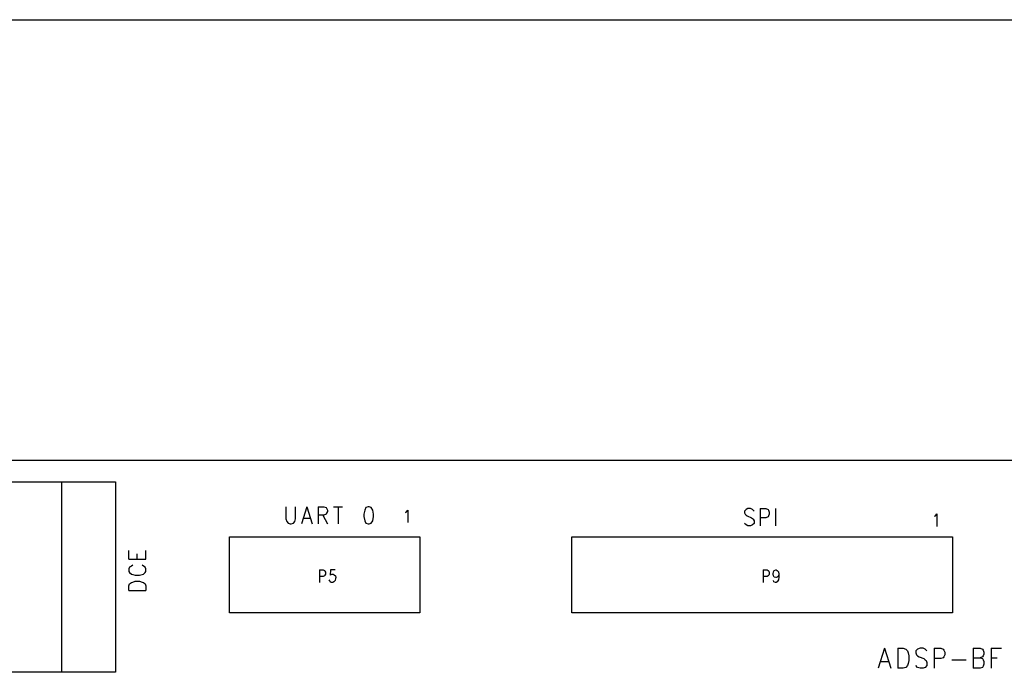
# Model space of a CAD drawing. Extents: x 11.9 to 28.1, y 10.8 to 21.2.
# Tile 10 of 39: x 14.9 to 17.5, y 19.5 to 21.2. Entities that reach past the tile are written whole.
import ezdxf

# ---------------------------------------------------------------- set-up
doc = ezdxf.new("R2010")
doc.units = 0
doc.header["$MEASUREMENT"] = 0
doc.layers.add('LAYNR1', color=2, linetype='Continuous')

msp = doc.modelspace()

# ---------------------------------------------------------------- linework, layer by layer
at = {"layer": 'LAYNR1', "color": 7}
for points in [[(11.892, 21.199), (28.093, 21.199)], [(23.448, 20.041), (13.097, 20.041)], [(13.698, 19.985), (15.198, 19.985)], [(15.057, 19.485), (15.057, 19.985)], [(15.198, 19.985), (15.198, 19.485)], [(15.646, 19.92), (15.646, 19.888), (15.648, 19.881), (15.652, 19.877), (15.657, 19.875)], [(15.66, 19.875), (15.666, 19.877), (15.669, 19.881), (15.671, 19.888), (15.671, 19.92)], [(15.701, 19.92), (15.687, 19.875)], [(15.701, 19.92), (15.715, 19.875)], [(15.731, 19.92), (15.731, 19.875)], [(15.731, 19.92), (15.746, 19.92), (15.752, 19.918), (15.753, 19.916), (15.755, 19.911), (15.755, 19.907), (15.753, 19.903), (15.752, 19.9), (15.746, 19.898), (15.731, 19.898)], [(15.771, 19.92), (15.795, 19.92)], [(15.783, 19.92), (15.783, 19.875)], [(15.862, 19.92), (15.856, 19.918), (15.853, 19.911), (15.851, 19.9), (15.851, 19.894), (15.853, 19.883), (15.856, 19.877), (15.862, 19.875)], [(15.865, 19.875), (15.87, 19.877), (15.874, 19.883), (15.876, 19.894), (15.876, 19.9), (15.874, 19.911), (15.87, 19.918), (15.865, 19.92), (15.862, 19.92)], [(15.743, 19.898), (15.755, 19.875)], [(15.96, 19.905), (15.962, 19.906), (15.966, 19.911), (15.966, 19.878)], [(16.876, 19.908), (16.872, 19.913), (16.867, 19.915), (16.86, 19.915), (16.855, 19.913), (16.851, 19.908), (16.851, 19.904)], [(16.851, 19.904), (16.853, 19.9), (16.855, 19.898), (16.858, 19.896), (16.869, 19.891), (16.872, 19.889), (16.874, 19.887)], [(16.892, 19.915), (16.892, 19.87)], [(16.892, 19.915), (16.907, 19.915), (16.913, 19.913), (16.914, 19.911), (16.916, 19.906), (16.916, 19.9), (16.914, 19.896), (16.913, 19.893), (16.907, 19.891), (16.892, 19.891)], [(16.932, 19.915), (16.932, 19.87)], [(17.35, 19.895), (17.353, 19.896), (17.356, 19.901), (17.356, 19.868)], [(15.657, 19.875), (15.66, 19.875)], [(15.692, 19.89), (15.71, 19.89)], [(15.862, 19.875), (15.865, 19.875)], [(16.86, 19.87), (16.855, 19.872), (16.851, 19.876)], [(16.867, 19.87), (16.86, 19.87)], [(16.874, 19.887), (16.876, 19.883), (16.876, 19.876), (16.872, 19.872), (16.867, 19.87)], [(15.498, 19.641), (15.498, 19.841)], [(15.498, 19.841), (15.998, 19.841)], [(15.998, 19.841), (15.998, 19.641)], [(16.397, 19.641), (16.397, 19.841)], [(16.397, 19.841), (17.397, 19.841)], [(17.397, 19.841), (17.397, 19.641)], [(15.233, 19.782), (15.233, 19.805)], [(15.255, 19.782), (15.255, 19.796)], [(15.278, 19.782), (15.278, 19.805)], [(15.233, 19.782), (15.278, 19.782)], [(15.244, 19.766), (15.24, 19.764)], [(15.272, 19.764), (15.268, 19.766)], [(15.235, 19.761), (15.233, 19.757)], [(15.233, 19.757), (15.233, 19.75)], [(15.233, 19.75), (15.235, 19.747)], [(15.24, 19.764), (15.235, 19.761)], [(15.235, 19.747), (15.24, 19.743)], [(15.24, 19.743), (15.244, 19.742)], [(15.244, 19.742), (15.25, 19.74)], [(15.25, 19.74), (15.261, 19.74)], [(15.261, 19.74), (15.268, 19.742)], [(15.268, 19.742), (15.272, 19.743)], [(15.276, 19.761), (15.272, 19.764)], [(15.272, 19.743), (15.276, 19.747)], [(15.278, 19.757), (15.276, 19.761)], [(15.276, 19.747), (15.278, 19.75)], [(15.278, 19.75), (15.278, 19.757)], [(15.734, 19.754), (15.734, 19.721)], [(15.734, 19.754), (15.744, 19.754), (15.747, 19.752), (15.748, 19.751), (15.75, 19.748), (15.75, 19.743), (15.748, 19.74), (15.747, 19.738), (15.744, 19.737), (15.734, 19.737)], [(15.775, 19.754), (15.763, 19.754), (15.762, 19.74), (15.763, 19.741), (15.767, 19.743), (15.77, 19.743), (15.773, 19.741), (15.776, 19.738), (15.777, 19.734), (15.776, 19.731), (15.775, 19.726), (15.772, 19.723), (15.769, 19.721), (15.765, 19.721), (15.762, 19.723), (15.761, 19.725), (15.76, 19.728)], [(16.9, 19.754), (16.9, 19.721)], [(16.9, 19.754), (16.91, 19.754), (16.913, 19.752), (16.915, 19.751), (16.916, 19.748), (16.916, 19.743), (16.915, 19.74), (16.913, 19.738), (16.91, 19.737), (16.9, 19.737)], [(16.941, 19.743), (16.94, 19.738), (16.937, 19.735), (16.934, 19.734), (16.933, 19.734), (16.929, 19.735), (16.927, 19.738), (16.926, 19.743), (16.926, 19.744), (16.927, 19.749), (16.929, 19.752), (16.933, 19.754), (16.934, 19.754), (16.937, 19.752), (16.94, 19.749), (16.941, 19.743), (16.941, 19.735), (16.94, 19.728), (16.937, 19.723), (16.934, 19.721), (16.932, 19.721), (16.928, 19.723), (16.927, 19.726)], [(15.233, 19.712), (15.235, 19.717)], [(15.235, 19.717), (15.24, 19.721)], [(15.24, 19.721), (15.244, 19.722)], [(15.244, 19.722), (15.25, 19.724)], [(15.25, 19.724), (15.261, 19.724)], [(15.261, 19.724), (15.268, 19.722)], [(15.268, 19.722), (15.272, 19.721)], [(15.272, 19.721), (15.276, 19.717)], [(15.276, 19.717), (15.278, 19.712)], [(15.233, 19.7), (15.233, 19.712)], [(15.233, 19.7), (15.278, 19.7)], [(15.278, 19.712), (15.278, 19.7)], [(15.998, 19.641), (15.498, 19.641)], [(17.397, 19.641), (16.397, 19.641)], [(17.219, 19.548), (17.202, 19.496)], [(17.219, 19.548), (17.235, 19.496)], [(17.254, 19.548), (17.254, 19.496)], [(17.254, 19.548), (17.268, 19.548), (17.275, 19.546), (17.279, 19.541), (17.281, 19.536), (17.283, 19.528), (17.283, 19.516), (17.281, 19.508), (17.279, 19.503), (17.275, 19.498), (17.268, 19.496)], [(17.33, 19.541), (17.326, 19.546), (17.32, 19.548), (17.312, 19.548), (17.305, 19.546), (17.301, 19.541), (17.301, 19.536), (17.303, 19.531), (17.305, 19.528), (17.31, 19.526), (17.322, 19.521), (17.326, 19.518), (17.328, 19.516), (17.33, 19.511), (17.33, 19.503), (17.326, 19.498), (17.32, 19.496)], [(17.349, 19.548), (17.349, 19.496)], [(17.349, 19.548), (17.367, 19.548), (17.373, 19.546), (17.375, 19.543), (17.377, 19.538), (17.377, 19.531), (17.375, 19.526), (17.373, 19.523), (17.367, 19.521), (17.349, 19.521)], [(17.452, 19.548), (17.452, 19.496)], [(17.452, 19.548), (17.47, 19.548), (17.476, 19.546), (17.478, 19.543), (17.48, 19.538), (17.48, 19.533), (17.478, 19.528), (17.476, 19.526), (17.47, 19.523)], [(17.499, 19.548), (17.499, 19.496)], [(17.499, 19.548), (17.526, 19.548)], [(17.209, 19.513), (17.229, 19.513)], [(17.396, 19.518), (17.433, 19.518)], [(17.452, 19.523), (17.47, 19.523), (17.476, 19.521), (17.478, 19.518), (17.48, 19.513), (17.48, 19.506), (17.478, 19.501), (17.476, 19.498), (17.47, 19.496)], [(17.499, 19.523), (17.515, 19.523)], [(15.198, 19.485), (13.698, 19.485)], [(17.268, 19.496), (17.254, 19.496)], [(17.312, 19.496), (17.305, 19.498), (17.301, 19.503)], [(17.32, 19.496), (17.312, 19.496)], [(17.47, 19.496), (17.452, 19.496)]]:
    msp.add_lwpolyline(points, dxfattribs=at)

doc.saveas('drawing.dxf')
